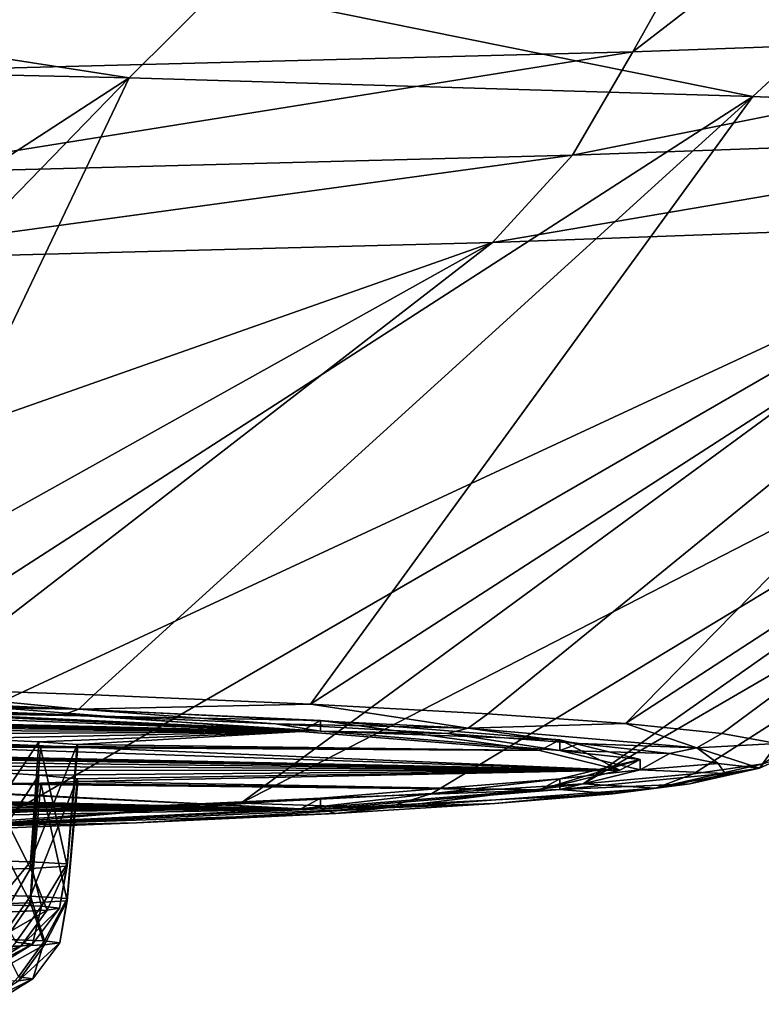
# Model space of a CAD drawing. Header units: millimetres. Extents: x -24 to 72, y 0 to 310.
# Tile 163 of 251: x 17.92 to 19.75, y 267.88 to 270.3. Entities that reach past the tile are written whole.
import ezdxf

# ---------------------------------------------------------------- set-up
doc = ezdxf.new("R2010")
doc.units = ezdxf.units.MM
doc.header["$LTSCALE"] = 65.185185
for name, color, linetype in [('112', 7, 'CONTINUOUS'), ('113', 7, 'CONTINUOUS'), ('114', 7, 'CONTINUOUS'), ('126', 7, 'CONTINUOUS'), ('177', 7, 'CONTINUOUS'), ('198', 7, 'CONTINUOUS'), ('199', 7, 'CONTINUOUS'), ('203', 7, 'CONTINUOUS'), ('204', 7, 'CONTINUOUS'), ('246', 7, 'CONTINUOUS'), ('92', 7, 'CONTINUOUS'), ('95', 7, 'CONTINUOUS')]:
    doc.layers.add(name, color=color, linetype=linetype)

msp = doc.modelspace()

# ---------------------------------------------------------------- linework, layer by layer
at = {"layer": '112', "color": 7, "linetype": 'CONTINUOUS'}
for points in [[(17.4142, 268.6109, 232.1051), (17.6923, 268.5931, 231.0502), (18.0303, 268.5885, 230.8196), (17.4142, 268.6109, 232.1051)], [(17.6923, 268.5931, 231.0502), (18.6621, 268.5478, 228.4505), (18.0303, 268.5885, 230.8196), (17.6923, 268.5931, 231.0502)], [(18.0303, 268.5885, 230.8196), (18.6621, 268.5478, 228.4505), (18.5516, 268.5653, 229.4928), (18.0303, 268.5885, 230.8196)], [(18.5516, 268.5653, 229.4928), (18.6621, 268.5478, 228.4505), (18.9754, 268.5416, 228.1317), (18.5516, 268.5653, 229.4928)], [(18.6621, 268.5478, 228.4505), (19.252, 268.5004, 225.7392), (18.9754, 268.5416, 228.1317), (18.6621, 268.5478, 228.4505)], [(18.9754, 268.5416, 228.1317), (19.252, 268.5004, 225.7392), (19.2995, 268.5173, 226.7435), (18.9754, 268.5416, 228.1317)], [(19.2995, 268.5173, 226.7435), (19.252, 268.5004, 225.7392), (19.5221, 268.4927, 225.3355), (19.2995, 268.5173, 226.7435)], [(19.252, 268.5004, 225.7392), (19.45, 268.4521, 222.9716), (19.5221, 268.4927, 225.3355), (19.252, 268.5004, 225.7392)], [(19.5221, 268.4927, 225.3355), (19.45, 268.4521, 222.9716), (19.6421, 268.468, 223.915), (19.5221, 268.4927, 225.3355)], [(19.6421, 268.468, 223.915), (19.45, 268.4521, 222.9716), (19.6588, 268.4431, 222.4896), (19.6421, 268.468, 223.915)], [(19.45, 268.4521, 222.9716), (19.252, 268.4038, 220.204), (19.6588, 268.4431, 222.4896), (19.45, 268.4521, 222.9716)], [(19.6588, 268.4431, 222.4896), (19.252, 268.4038, 220.204), (19.5722, 268.4182, 221.0667), (19.6588, 268.4431, 222.4896)], [(19.5722, 268.4182, 221.0667), (19.252, 268.4038, 220.204), (19.3827, 268.3936, 219.6539), (19.5722, 268.4182, 221.0667)], [(19.252, 268.4038, 220.204), (18.6621, 268.3565, 217.4927), (19.3827, 268.3936, 219.6539), (19.252, 268.4038, 220.204)], [(19.3827, 268.3936, 219.6539), (18.6621, 268.3565, 217.4927), (19.0914, 268.3692, 218.2584), (19.3827, 268.3936, 219.6539)], [(19.0914, 268.3692, 218.2584), (18.6621, 268.3565, 217.4927), (18.6997, 268.3453, 216.8878), (19.0914, 268.3692, 218.2584)], [(18.6621, 268.3565, 217.4927), (17.6923, 268.3111, 214.893), (18.6997, 268.3453, 216.8878), (18.6621, 268.3565, 217.4927)], [(18.6997, 268.3453, 216.8878), (17.6923, 268.3111, 214.893), (18.2097, 268.3219, 215.5491), (18.6997, 268.3453, 216.8878)], [(18.2097, 268.3219, 215.5491), (17.6923, 268.3111, 214.893), (17.6239, 268.2992, 214.2495), (18.2097, 268.3219, 215.5491)]]:
    msp.add_3dface(points, dxfattribs=at)
at = {"layer": '113', "color": 7, "linetype": 'CONTINUOUS'}
for points in [[(16.7326, 268.6459, 233.456), (18.0676, 268.6019, 230.939), (17.4768, 268.6595, 232.3237), (16.7326, 268.6459, 233.456)], [(17.4768, 268.6595, 232.3237), (18.0676, 268.6019, 230.939), (18.1041, 268.6371, 231.0432), (17.4768, 268.6595, 232.3237)], [(16.7326, 268.6459, 233.456), (17.4142, 268.6109, 232.1051), (18.0676, 268.6019, 230.939), (16.7326, 268.6459, 233.456)], [(18.1041, 268.6371, 231.0432), (18.0676, 268.6019, 230.939), (18.6377, 268.6141, 229.7208), (18.1041, 268.6371, 231.0432)], [(17.4142, 268.6109, 232.1051), (18.0303, 268.5885, 230.8196), (18.0676, 268.6019, 230.939), (17.4142, 268.6109, 232.1051)], [(18.0676, 268.6019, 230.939), (19.0264, 268.5551, 228.2561), (18.6377, 268.6141, 229.7208), (18.0676, 268.6019, 230.939)], [(18.6377, 268.6141, 229.7208), (19.0264, 268.5551, 228.2561), (19.0749, 268.5904, 228.3636), (18.6377, 268.6141, 229.7208)], [(18.0303, 268.5885, 230.8196), (18.5516, 268.5653, 229.4928), (18.0676, 268.6019, 230.939), (18.0303, 268.5885, 230.8196)], [(18.0676, 268.6019, 230.939), (18.5516, 268.5653, 229.4928), (19.0264, 268.5551, 228.2561), (18.0676, 268.6019, 230.939)], [(19.0749, 268.5904, 228.3636), (19.0264, 268.5551, 228.2561), (19.4133, 268.5662, 226.9784), (19.0749, 268.5904, 228.3636)], [(18.5516, 268.5653, 229.4928), (18.9754, 268.5416, 228.1317), (19.0264, 268.5551, 228.2561), (18.5516, 268.5653, 229.4928)], [(19.0264, 268.5551, 228.2561), (19.589, 268.5063, 225.4631), (19.4133, 268.5662, 226.9784), (19.0264, 268.5551, 228.2561)], [(19.4133, 268.5662, 226.9784), (19.589, 268.5063, 225.4631), (19.6512, 268.5417, 225.5724), (19.4133, 268.5662, 226.9784)], [(18.9754, 268.5416, 228.1317), (19.2995, 268.5173, 226.7435), (19.0264, 268.5551, 228.2561), (18.9754, 268.5416, 228.1317)], [(19.0264, 268.5551, 228.2561), (19.2995, 268.5173, 226.7435), (19.589, 268.5063, 225.4631), (19.0264, 268.5551, 228.2561)], [(19.6512, 268.5417, 225.5724), (19.589, 268.5063, 225.4631), (19.7874, 268.5169, 224.153), (19.6512, 268.5417, 225.5724)], [(19.2995, 268.5173, 226.7435), (19.5221, 268.4927, 225.3355), (19.589, 268.5063, 225.4631), (19.2995, 268.5173, 226.7435)], [(19.589, 268.5063, 225.4631), (19.7437, 268.4567, 222.6183), (19.7874, 268.5169, 224.153), (19.589, 268.5063, 225.4631)], [(19.7874, 268.5169, 224.153), (19.7437, 268.4567, 222.6183), (19.8212, 268.492, 222.7275), (19.7874, 268.5169, 224.153)], [(19.5221, 268.4927, 225.3355), (19.6421, 268.468, 223.915), (19.589, 268.5063, 225.4631), (19.5221, 268.4927, 225.3355)], [(19.589, 268.5063, 225.4631), (19.6421, 268.468, 223.915), (19.7437, 268.4567, 222.6183), (19.589, 268.5063, 225.4631)], [(19.8212, 268.492, 222.7275), (19.7437, 268.4567, 222.6183), (19.7525, 268.4671, 221.3032), (19.8212, 268.492, 222.7275)], [(19.7437, 268.4567, 222.6183), (19.4873, 268.4071, 219.7808), (19.7525, 268.4671, 221.3032), (19.7437, 268.4567, 222.6183)], [(19.7525, 268.4671, 221.3032), (19.4873, 268.4071, 219.7808), (19.5814, 268.4424, 219.8876), (19.7525, 268.4671, 221.3032)], [(19.6421, 268.468, 223.915), (19.6588, 268.4431, 222.4896), (19.7437, 268.4567, 222.6183), (19.6421, 268.468, 223.915)], [(19.5814, 268.4424, 219.8876), (19.4873, 268.4071, 219.7808), (19.309, 268.418, 218.4879), (19.5814, 268.4424, 219.8876)], [(19.7437, 268.4567, 222.6183), (19.5722, 268.4182, 221.0667), (19.4873, 268.4071, 219.7808), (19.7437, 268.4567, 222.6183)], [(19.6588, 268.4431, 222.4896), (19.5722, 268.4182, 221.0667), (19.7437, 268.4567, 222.6183), (19.6588, 268.4431, 222.4896)], [(19.4873, 268.4071, 219.7808), (18.8251, 268.3588, 217.0097), (19.309, 268.418, 218.4879), (19.4873, 268.4071, 219.7808)], [(19.309, 268.418, 218.4879), (18.8251, 268.3588, 217.0097), (18.9367, 268.394, 217.1115), (19.309, 268.418, 218.4879)], [(19.5722, 268.4182, 221.0667), (19.3827, 268.3936, 219.6539), (19.4873, 268.4071, 219.7808), (19.5722, 268.4182, 221.0667)], [(18.9367, 268.394, 217.1115), (18.8251, 268.3588, 217.0097), (18.4663, 268.3705, 215.7653), (18.9367, 268.394, 217.1115)], [(19.4873, 268.4071, 219.7808), (19.0914, 268.3692, 218.2584), (18.8251, 268.3588, 217.0097), (19.4873, 268.4071, 219.7808)], [(19.3827, 268.3936, 219.6539), (19.0914, 268.3692, 218.2584), (19.4873, 268.4071, 219.7808), (19.3827, 268.3936, 219.6539)], [(18.8251, 268.3588, 217.0097), (17.771, 268.3126, 214.3628), (18.4663, 268.3705, 215.7653), (18.8251, 268.3588, 217.0097)], [(18.4663, 268.3705, 215.7653), (17.771, 268.3126, 214.3628), (17.9004, 268.3476, 214.4565), (18.4663, 268.3705, 215.7653)], [(19.0914, 268.3692, 218.2584), (18.6997, 268.3453, 216.8878), (18.8251, 268.3588, 217.0097), (19.0914, 268.3692, 218.2584)], [(18.8251, 268.3588, 217.0097), (18.2097, 268.3219, 215.5491), (17.771, 268.3126, 214.3628), (18.8251, 268.3588, 217.0097)], [(18.6997, 268.3453, 216.8878), (18.2097, 268.3219, 215.5491), (18.8251, 268.3588, 217.0097), (18.6997, 268.3453, 216.8878)], [(18.2097, 268.3219, 215.5491), (17.6239, 268.2992, 214.2495), (17.771, 268.3126, 214.3628), (18.2097, 268.3219, 215.5491)]]:
    msp.add_3dface(points, dxfattribs=at)
at = {"layer": '114', "color": 7, "linetype": 'CONTINUOUS'}
for points in [[(18.1914, 270.1561, 235.2751), (16.3029, 270.1981, 237.6813), (15.9544, 268.7016, 234.7333), (18.1914, 270.1561, 235.2751)], [(18.1914, 270.1561, 235.2751), (15.9544, 268.7016, 234.7333), (16.759, 268.681, 233.5559), (18.1914, 270.1561, 235.2751)], [(18.1914, 270.1561, 235.2751), (16.759, 268.681, 233.5559), (17.4768, 268.6595, 232.3237), (18.1914, 270.1561, 235.2751)], [(19.7275, 270.1099, 232.6301), (18.1914, 270.1561, 235.2751), (17.4768, 268.6595, 232.3237), (19.7275, 270.1099, 232.6301)], [(19.7275, 270.1099, 232.6301), (17.4768, 268.6595, 232.3237), (18.1041, 268.6371, 231.0432), (19.7275, 270.1099, 232.6301)], [(19.7275, 270.1099, 232.6301), (18.1041, 268.6371, 231.0432), (18.6377, 268.6141, 229.7208), (19.7275, 270.1099, 232.6301)], [(20.8813, 270.0605, 229.7974), (19.7275, 270.1099, 232.6301), (18.6377, 268.6141, 229.7208), (20.8813, 270.0605, 229.7974)], [(20.8813, 270.0605, 229.7974), (18.6377, 268.6141, 229.7208), (19.0749, 268.5904, 228.3636), (20.8813, 270.0605, 229.7974)], [(20.8813, 270.0605, 229.7974), (19.0749, 268.5904, 228.3636), (19.4133, 268.5662, 226.9784), (20.8813, 270.0605, 229.7974)], [(21.6306, 270.0087, 226.8319), (20.8813, 270.0605, 229.7974), (19.4133, 268.5662, 226.9784), (21.6306, 270.0087, 226.8319)], [(21.6306, 270.0087, 226.8319), (19.4133, 268.5662, 226.9784), (19.6512, 268.5417, 225.5724), (21.6306, 270.0087, 226.8319)], [(21.6306, 270.0087, 226.8319), (19.6512, 268.5417, 225.5724), (19.7874, 268.5169, 224.153), (21.6306, 270.0087, 226.8319)], [(21.3465, 269.8497, 217.7198), (21.8654, 269.9023, 220.734), (19.309, 268.418, 218.4879), (21.3465, 269.8497, 217.7198)], [(21.8654, 269.9023, 220.734), (19.5814, 268.4424, 219.8876), (19.309, 268.418, 218.4879), (21.8654, 269.9023, 220.734)], [(21.8654, 269.9023, 220.734), (19.7525, 268.4671, 221.3032), (19.5814, 268.4424, 219.8876), (21.8654, 269.9023, 220.734)], [(20.4139, 269.7988, 214.8067), (21.3465, 269.8497, 217.7198), (18.4663, 268.3705, 215.7653), (20.4139, 269.7988, 214.8067)], [(21.3465, 269.8497, 217.7198), (18.9367, 268.394, 217.1115), (18.4663, 268.3705, 215.7653), (21.3465, 269.8497, 217.7198)], [(21.3465, 269.8497, 217.7198), (19.309, 268.418, 218.4879), (18.9367, 268.394, 217.1115), (21.3465, 269.8497, 217.7198)], [(19.0859, 269.7507, 212.0514), (20.4139, 269.7988, 214.8067), (17.2419, 268.3255, 213.1918), (19.0859, 269.7507, 212.0514)], [(20.4139, 269.7988, 214.8067), (17.9004, 268.3476, 214.4565), (17.2419, 268.3255, 213.1918), (20.4139, 269.7988, 214.8067)], [(20.4139, 269.7988, 214.8067), (18.4663, 268.3705, 215.7653), (17.9004, 268.3476, 214.4565), (20.4139, 269.7988, 214.8067)], [(19.0859, 269.7507, 212.0514), (17.2419, 268.3255, 213.1918), (16.4941, 268.3044, 211.9777), (19.0859, 269.7507, 212.0514)], [(19.0859, 269.7507, 212.0514), (16.4941, 268.3044, 211.9777), (16.8806, 268.9744, 210.6375), (19.0859, 269.7507, 212.0514)], [(17.388, 269.7063, 209.5071), (19.0859, 269.7507, 212.0514), (16.8806, 268.9744, 210.6375), (17.388, 269.7063, 209.5071)]]:
    msp.add_3dface(points, dxfattribs=at)
at = {"layer": '126', "color": 7, "linetype": 'CONTINUOUS'}
for points in [[(18.6621, 268.5739, 228.45), (17.6923, 268.5931, 231.0502), (17.6923, 268.6192, 231.0497), (18.6621, 268.5739, 228.45)], [(18.6621, 268.5478, 228.4505), (17.6923, 268.5931, 231.0502), (18.6621, 268.5739, 228.45), (18.6621, 268.5478, 228.4505)], [(19.252, 268.5265, 225.7387), (18.6621, 268.5478, 228.4505), (18.6621, 268.5739, 228.45), (19.252, 268.5265, 225.7387)], [(19.252, 268.5004, 225.7392), (18.6621, 268.5478, 228.4505), (19.252, 268.5265, 225.7387), (19.252, 268.5004, 225.7392)], [(19.45, 268.4782, 222.9711), (19.252, 268.5004, 225.7392), (19.252, 268.5265, 225.7387), (19.45, 268.4782, 222.9711)], [(19.45, 268.4521, 222.9716), (19.252, 268.5004, 225.7392), (19.45, 268.4782, 222.9711), (19.45, 268.4521, 222.9716)], [(19.252, 268.4299, 220.2035), (19.45, 268.4521, 222.9716), (19.45, 268.4782, 222.9711), (19.252, 268.4299, 220.2035)], [(19.252, 268.4038, 220.204), (19.45, 268.4521, 222.9716), (19.252, 268.4299, 220.2035), (19.252, 268.4038, 220.204)], [(18.6621, 268.3826, 217.4923), (19.252, 268.4038, 220.204), (19.252, 268.4299, 220.2035), (18.6621, 268.3826, 217.4923)], [(18.6621, 268.3565, 217.4927), (19.252, 268.4038, 220.204), (18.6621, 268.3826, 217.4923), (18.6621, 268.3565, 217.4927)], [(17.6923, 268.3372, 214.8925), (18.6621, 268.3565, 217.4927), (18.6621, 268.3826, 217.4923), (17.6923, 268.3372, 214.8925)], [(17.6923, 268.3111, 214.893), (18.6621, 268.3565, 217.4927), (17.6923, 268.3372, 214.8925), (17.6923, 268.3111, 214.893)]]:
    msp.add_3dface(points, dxfattribs=at)
at = {"layer": '177', "color": 7, "linetype": 'CONTINUOUS'}
for points in [[(14.3975, 268.7112, 227.1953), (18.6142, 268.5468, 228.4364), (16.4247, 268.5991, 229.3202), (14.3975, 268.7112, 227.1953)], [(18.6142, 268.5468, 228.4364), (14.3975, 268.7112, 227.1953), (16.1576, 268.596, 226.2671), (18.6142, 268.5468, 228.4364)], [(15.0054, 268.6374, 222.9685), (19.4, 268.4514, 222.9716), (17.5485, 268.5138, 224.4364), (15.0054, 268.6374, 222.9685)], [(19.4, 268.4514, 222.9716), (15.0054, 268.6374, 222.9685), (16.4322, 268.5142, 221.5822), (19.4, 268.4514, 222.9716)], [(16.2912, 268.5897, 226.3689), (18.6142, 268.5468, 228.4364), (16.1576, 268.596, 226.2671), (16.2912, 268.5897, 226.3689)], [(16.4404, 268.583, 226.4512), (18.6142, 268.5468, 228.4364), (16.2912, 268.5897, 226.3689), (16.4404, 268.583, 226.4512)], [(18.6142, 268.5468, 228.4364), (17.6469, 268.5921, 231.0294), (16.4247, 268.5991, 229.3202), (18.6142, 268.5468, 228.4364)], [(16.6009, 268.576, 226.511), (18.6142, 268.5468, 228.4364), (16.4404, 268.583, 226.4512), (16.6009, 268.576, 226.511)], [(14.3976, 268.5636, 218.7416), (18.6142, 268.3561, 217.5069), (17.2505, 268.4265, 219.4338), (14.3976, 268.5636, 218.7416)], [(18.6142, 268.3561, 217.5069), (14.3976, 268.5636, 218.7416), (15.3755, 268.4344, 217.0096), (18.6142, 268.3561, 217.5069)], [(18.6142, 268.5468, 228.4364), (16.6009, 268.576, 226.511), (16.9143, 268.563, 226.5567), (18.6142, 268.5468, 228.4364)], [(17.2392, 268.5504, 226.5124), (18.6142, 268.5468, 228.4364), (16.9143, 268.563, 226.5567), (17.2392, 268.5504, 226.5124)], [(17.5395, 268.5391, 226.378), (18.6142, 268.5468, 228.4364), (17.2392, 268.5504, 226.5124), (17.5395, 268.5391, 226.378)], [(17.7894, 268.5293, 226.1644), (18.6142, 268.5468, 228.4364), (17.5395, 268.5391, 226.378), (17.7894, 268.5293, 226.1644)], [(17.9687, 268.521, 225.8891), (18.6142, 268.5468, 228.4364), (17.7894, 268.5293, 226.1644), (17.9687, 268.521, 225.8891)], [(18.063, 268.5144, 225.5744), (18.6142, 268.5468, 228.4364), (17.9687, 268.521, 225.8891), (18.063, 268.5144, 225.5744)], [(19.2025, 268.4996, 225.7321), (18.6142, 268.5468, 228.4364), (18.063, 268.5144, 225.5744), (19.2025, 268.4996, 225.7321)], [(16.5889, 268.5072, 221.6421), (19.4, 268.4514, 222.9716), (16.4322, 268.5142, 221.5822), (16.5889, 268.5072, 221.6421)], [(19.4, 268.4514, 222.9716), (19.2025, 268.4996, 225.7321), (17.5485, 268.5138, 224.4364), (19.4, 268.4514, 222.9716)], [(17.5485, 268.5138, 224.4364), (19.2025, 268.4996, 225.7321), (17.7965, 268.5088, 224.6527), (17.5485, 268.5138, 224.4364)], [(17.9732, 268.5076, 224.9301), (19.2025, 268.4996, 225.7321), (18.0645, 268.5097, 225.2458), (17.9732, 268.5076, 224.9301)], [(18.0645, 268.5097, 225.2458), (19.2025, 268.4996, 225.7321), (18.063, 268.5144, 225.5744), (18.0645, 268.5097, 225.2458)], [(16.7553, 268.4997, 221.6791), (19.4, 268.4514, 222.9716), (16.5889, 268.5072, 221.6421), (16.7553, 268.4997, 221.6791)], [(16.926, 268.4918, 221.6913), (19.4, 268.4514, 222.9716), (16.7553, 268.4997, 221.6791), (16.926, 268.4918, 221.6913)], [(19.4, 268.4514, 222.9716), (16.926, 268.4918, 221.6913), (17.2396, 268.4773, 221.6468), (19.4, 268.4514, 222.9716)], [(17.7965, 268.5088, 224.6527), (19.2025, 268.4996, 225.7321), (17.9732, 268.5076, 224.9301), (17.7965, 268.5088, 224.6527)], [(17.5388, 268.4632, 221.5129), (19.4, 268.4514, 222.9716), (17.2396, 268.4773, 221.6468), (17.5388, 268.4632, 221.5129)], [(17.789, 268.4505, 221.2993), (19.4, 268.4514, 222.9716), (17.5388, 268.4632, 221.5129), (17.789, 268.4505, 221.2993)], [(17.9686, 268.4396, 221.024), (19.4, 268.4514, 222.9716), (17.789, 268.4505, 221.2993), (17.9686, 268.4396, 221.024)], [(18.063, 268.4306, 220.7093), (19.4, 268.4514, 222.9716), (17.9686, 268.4396, 221.024), (18.063, 268.4306, 220.7093)], [(18.0648, 268.4237, 220.3808), (19.4, 268.4514, 222.9716), (18.063, 268.4306, 220.7093), (18.0648, 268.4237, 220.3808)], [(19.2025, 268.4033, 220.2111), (19.4, 268.4514, 222.9716), (18.0648, 268.4237, 220.3808), (19.2025, 268.4033, 220.2111)], [(15.5428, 268.4266, 217.023), (18.6142, 268.3561, 217.5069), (15.3755, 268.4344, 217.0096), (15.5428, 268.4266, 217.023)], [(15.7128, 268.4182, 217.0116), (18.6142, 268.3561, 217.5069), (15.5428, 268.4266, 217.023), (15.7128, 268.4182, 217.0116)], [(15.8799, 268.4095, 216.9752), (18.6142, 268.3561, 217.5069), (15.7128, 268.4182, 217.0116), (15.8799, 268.4095, 216.9752)], [(18.6142, 268.3561, 217.5069), (19.2025, 268.4033, 220.2111), (17.2505, 268.4265, 219.4338), (18.6142, 268.3561, 217.5069)], [(17.2505, 268.4265, 219.4338), (19.2025, 268.4033, 220.2111), (17.5494, 268.4201, 219.5716), (17.2505, 268.4265, 219.4338)], [(17.5494, 268.4201, 219.5716), (19.2025, 268.4033, 220.2111), (17.7972, 268.4178, 219.7878), (17.5494, 268.4201, 219.5716)], [(17.7972, 268.4178, 219.7878), (19.2025, 268.4033, 220.2111), (17.9737, 268.4193, 220.0651), (17.7972, 268.4178, 219.7878)], [(17.9737, 268.4193, 220.0651), (19.2025, 268.4033, 220.2111), (18.0648, 268.4237, 220.3808), (17.9737, 268.4193, 220.0651)], [(18.6142, 268.3561, 217.5069), (15.8799, 268.4095, 216.9752), (16.1682, 268.3935, 216.8443), (18.6142, 268.3561, 217.5069)], [(16.4175, 268.378, 216.6315), (18.6142, 268.3561, 217.5069), (16.1682, 268.3935, 216.8443), (16.4175, 268.378, 216.6315)], [(16.5973, 268.3642, 216.3562), (18.6142, 268.3561, 217.5069), (16.4175, 268.378, 216.6315), (16.5973, 268.3642, 216.3562)], [(16.692, 268.3526, 216.0414), (18.6142, 268.3561, 217.5069), (16.5973, 268.3642, 216.3562), (16.692, 268.3526, 216.0414)], [(17.6469, 268.3108, 214.9138), (18.6142, 268.3561, 217.5069), (16.6031, 268.3367, 215.3972), (17.6469, 268.3108, 214.9138)], [(16.6031, 268.3367, 215.3972), (18.6142, 268.3561, 217.5069), (16.694, 268.3434, 215.7129), (16.6031, 268.3367, 215.3972)], [(16.694, 268.3434, 215.7129), (18.6142, 268.3561, 217.5069), (16.692, 268.3526, 216.0414), (16.694, 268.3434, 215.7129)]]:
    msp.add_3dface(points, dxfattribs=at)
at = {"layer": '198', "color": 7, "linetype": 'CONTINUOUS'}
for points in [[(17.9687, 268.521, 225.8891), (17.7894, 268.5293, 226.1644), (17.7753, 268.2307, 226.1461), (17.9687, 268.521, 225.8891)], [(17.9483, 268.226, 225.877), (17.9687, 268.521, 225.8891), (17.7753, 268.2307, 226.1461), (17.9483, 268.226, 225.877)], [(18.063, 268.5144, 225.5744), (17.9687, 268.521, 225.8891), (17.9483, 268.226, 225.877), (18.063, 268.5144, 225.5744)], [(18.0384, 268.2206, 225.5701), (18.063, 268.5144, 225.5744), (17.9483, 268.226, 225.877), (18.0384, 268.2206, 225.5701)], [(17.9732, 268.5076, 224.9301), (18.0645, 268.5097, 225.2458), (18.0384, 268.215, 225.2502), (17.9732, 268.5076, 224.9301)], [(18.0645, 268.5097, 225.2458), (18.063, 268.5144, 225.5744), (18.0384, 268.2206, 225.5701), (18.0645, 268.5097, 225.2458)], [(18.0384, 268.215, 225.2502), (18.0645, 268.5097, 225.2458), (18.0384, 268.2206, 225.5701), (18.0384, 268.215, 225.2502)], [(17.7753, 268.205, 224.6743), (17.7965, 268.5088, 224.6527), (17.9483, 268.2097, 224.9433), (17.7753, 268.205, 224.6743)], [(17.7965, 268.5088, 224.6527), (17.9732, 268.5076, 224.9301), (17.9483, 268.2097, 224.9433), (17.7965, 268.5088, 224.6527)], [(17.9483, 268.2097, 224.9433), (17.9732, 268.5076, 224.9301), (18.0384, 268.215, 225.2502), (17.9483, 268.2097, 224.9433)]]:
    msp.add_3dface(points, dxfattribs=at)
at = {"layer": '199', "color": 7, "linetype": 'CONTINUOUS'}
for points in [[(17.9483, 268.226, 225.877), (17.7753, 268.2307, 226.1461), (17.8602, 268.1212, 225.9814), (17.9483, 268.226, 225.877)], [(17.9757, 268.1167, 225.7203), (17.9483, 268.226, 225.877), (17.8602, 268.1212, 225.9814), (17.9757, 268.1167, 225.7203)], [(18.0384, 268.2206, 225.5701), (17.9483, 268.226, 225.877), (17.9757, 268.1167, 225.7203), (18.0384, 268.2206, 225.5701)], [(18.0197, 268.1117, 225.4381), (18.0384, 268.2206, 225.5701), (17.9757, 268.1167, 225.7203), (18.0197, 268.1117, 225.4381)], [(18.0384, 268.215, 225.2502), (18.0384, 268.2206, 225.5701), (18.0197, 268.1117, 225.4381), (18.0384, 268.215, 225.2502)], [(17.7753, 268.205, 224.6743), (17.9483, 268.2097, 224.9433), (17.8862, 268.1021, 224.8877), (17.7753, 268.205, 224.6743)], [(17.8862, 268.1021, 224.8877), (17.9483, 268.2097, 224.9433), (17.9892, 268.1068, 225.1541), (17.8862, 268.1021, 224.8877)], [(17.9483, 268.2097, 224.9433), (18.0384, 268.215, 225.2502), (17.9892, 268.1068, 225.1541), (17.9483, 268.2097, 224.9433)], [(17.9892, 268.1068, 225.1541), (18.0384, 268.215, 225.2502), (18.0197, 268.1117, 225.4381), (17.9892, 268.1068, 225.1541)], [(17.8862, 268.1021, 224.8877), (17.9892, 268.1068, 225.1541), (17.8279, 268.0141, 224.9211), (17.8862, 268.1021, 224.8877)], [(17.8279, 268.0141, 224.9211), (17.9892, 268.1068, 225.1541), (17.9246, 268.0185, 225.1713), (17.8279, 268.0141, 224.9211)], [(17.9757, 268.1167, 225.7203), (17.8602, 268.1212, 225.9814), (17.9119, 268.0278, 225.7031), (17.9757, 268.1167, 225.7203)], [(17.9533, 268.0232, 225.438), (17.9757, 268.1167, 225.7203), (17.9119, 268.0278, 225.7031), (17.9533, 268.0232, 225.438)], [(17.9892, 268.1068, 225.1541), (18.0197, 268.1117, 225.4381), (17.9246, 268.0185, 225.1713), (17.9892, 268.1068, 225.1541)], [(17.9246, 268.0185, 225.1713), (18.0197, 268.1117, 225.4381), (17.9533, 268.0232, 225.438), (17.9246, 268.0185, 225.1713)], [(18.0197, 268.1117, 225.4381), (17.9757, 268.1167, 225.7203), (17.9533, 268.0232, 225.438), (18.0197, 268.1117, 225.4381)], [(17.8592, 267.9647, 225.4368), (17.9533, 268.0232, 225.438), (17.9119, 268.0278, 225.7031), (17.8592, 267.9647, 225.4368)], [(17.8332, 267.9605, 225.1945), (17.7453, 267.9565, 224.9672), (17.9246, 268.0185, 225.1713), (17.8332, 267.9605, 225.1945)], [(17.7453, 267.9565, 224.9672), (17.8279, 268.0141, 224.9211), (17.9246, 268.0185, 225.1713), (17.7453, 267.9565, 224.9672)], [(17.8592, 267.9647, 225.4368), (17.8332, 267.9605, 225.1945), (17.9533, 268.0232, 225.438), (17.8592, 267.9647, 225.4368)], [(17.8332, 267.9605, 225.1945), (17.9246, 268.0185, 225.1713), (17.9533, 268.0232, 225.438), (17.8332, 267.9605, 225.1945)]]:
    msp.add_3dface(points, dxfattribs=at)
at = {"layer": '203', "color": 7, "linetype": 'CONTINUOUS'}
for points in [[(17.9686, 268.4396, 221.024), (17.789, 268.4505, 221.2993), (17.7755, 268.1457, 221.2797), (17.9686, 268.4396, 221.024)], [(17.9484, 268.141, 221.0106), (17.9686, 268.4396, 221.024), (17.7755, 268.1457, 221.2797), (17.9484, 268.141, 221.0106)], [(18.063, 268.4306, 220.7093), (17.9686, 268.4396, 221.024), (17.9484, 268.141, 221.0106), (18.063, 268.4306, 220.7093)], [(17.7755, 268.12, 219.8078), (17.7972, 268.4178, 219.7878), (17.9484, 268.1247, 220.0769), (17.7755, 268.12, 219.8078)], [(17.7972, 268.4178, 219.7878), (17.9737, 268.4193, 220.0651), (17.9484, 268.1247, 220.0769), (17.7972, 268.4178, 219.7878)], [(18.0385, 268.1357, 220.7037), (18.063, 268.4306, 220.7093), (17.9484, 268.141, 221.0106), (18.0385, 268.1357, 220.7037)], [(17.9484, 268.1247, 220.0769), (17.9737, 268.4193, 220.0651), (18.0385, 268.1301, 220.3838), (17.9484, 268.1247, 220.0769)], [(17.9737, 268.4193, 220.0651), (18.0648, 268.4237, 220.3808), (18.0385, 268.1301, 220.3838), (17.9737, 268.4193, 220.0651)], [(18.0648, 268.4237, 220.3808), (18.063, 268.4306, 220.7093), (18.0385, 268.1357, 220.7037), (18.0648, 268.4237, 220.3808)], [(18.0385, 268.1301, 220.3838), (18.0648, 268.4237, 220.3808), (18.0385, 268.1357, 220.7037), (18.0385, 268.1301, 220.3838)]]:
    msp.add_3dface(points, dxfattribs=at)
at = {"layer": '204', "color": 7, "linetype": 'CONTINUOUS'}
for points in [[(17.9484, 268.141, 221.0106), (17.7755, 268.1457, 221.2797), (17.8736, 268.0359, 221.0926), (17.9484, 268.141, 221.0106)], [(17.7755, 268.12, 219.8078), (17.9484, 268.1247, 220.0769), (17.8736, 268.0168, 219.9986), (17.7755, 268.12, 219.8078)], [(17.9829, 268.0313, 220.8288), (17.9484, 268.141, 221.0106), (17.8736, 268.0359, 221.0926), (17.9829, 268.0313, 220.8288)], [(17.8736, 268.0168, 219.9986), (17.9484, 268.1247, 220.0769), (17.9829, 268.0214, 220.2625), (17.8736, 268.0168, 219.9986)], [(18.0385, 268.1357, 220.7037), (17.9484, 268.141, 221.0106), (17.9829, 268.0313, 220.8288), (18.0385, 268.1357, 220.7037)], [(17.9484, 268.1247, 220.0769), (18.0385, 268.1301, 220.3838), (17.9829, 268.0214, 220.2625), (17.9484, 268.1247, 220.0769)], [(18.0202, 268.0264, 220.5456), (18.0385, 268.1357, 220.7037), (17.9829, 268.0313, 220.8288), (18.0202, 268.0264, 220.5456)], [(17.9829, 268.0214, 220.2625), (18.0385, 268.1301, 220.3838), (18.0202, 268.0264, 220.5456), (17.9829, 268.0214, 220.2625)], [(18.0385, 268.1301, 220.3838), (18.0385, 268.1357, 220.7037), (18.0202, 268.0264, 220.5456), (18.0385, 268.1301, 220.3838)], [(17.9829, 268.0313, 220.8288), (17.8736, 268.0359, 221.0926), (17.9187, 267.9424, 220.8131), (17.9829, 268.0313, 220.8288)], [(17.9537, 267.9378, 220.5472), (17.9829, 268.0313, 220.8288), (17.9187, 267.9424, 220.8131), (17.9537, 267.9378, 220.5472)], [(17.9829, 268.0214, 220.2625), (18.0202, 268.0264, 220.5456), (17.9187, 267.9332, 220.2812), (17.9829, 268.0214, 220.2625)], [(17.9187, 267.9332, 220.2812), (18.0202, 268.0264, 220.5456), (17.9537, 267.9378, 220.5472), (17.9187, 267.9332, 220.2812)], [(18.0202, 268.0264, 220.5456), (17.9829, 268.0313, 220.8288), (17.9537, 267.9378, 220.5472), (18.0202, 268.0264, 220.5456)], [(17.8736, 268.0168, 219.9986), (17.9829, 268.0214, 220.2625), (17.816, 267.9288, 220.0334), (17.8736, 268.0168, 219.9986)], [(17.816, 267.9288, 220.0334), (17.9829, 268.0214, 220.2625), (17.9187, 267.9332, 220.2812), (17.816, 267.9288, 220.0334)], [(17.8596, 267.8794, 220.5482), (17.8278, 267.8752, 220.3066), (17.9537, 267.9378, 220.5472), (17.8596, 267.8794, 220.5482)], [(17.8278, 267.8752, 220.3066), (17.9187, 267.9332, 220.2812), (17.9537, 267.9378, 220.5472), (17.8278, 267.8752, 220.3066)], [(17.8596, 267.8794, 220.5482), (17.9537, 267.9378, 220.5472), (17.9187, 267.9424, 220.8131), (17.8596, 267.8794, 220.5482)]]:
    msp.add_3dface(points, dxfattribs=at)
at = {"layer": '246', "color": 7, "linetype": 'CONTINUOUS'}
for points in [[(17.6923, 268.6192, 231.0497), (17.6469, 268.5921, 231.0294), (18.6142, 268.5468, 228.4364), (17.6923, 268.6192, 231.0497)], [(18.6621, 268.5739, 228.45), (17.6923, 268.6192, 231.0497), (18.6142, 268.5468, 228.4364), (18.6621, 268.5739, 228.45)], [(18.6621, 268.5739, 228.45), (18.6142, 268.5468, 228.4364), (19.2025, 268.4996, 225.7321), (18.6621, 268.5739, 228.45)], [(19.252, 268.5265, 225.7387), (18.6621, 268.5739, 228.45), (19.2025, 268.4996, 225.7321), (19.252, 268.5265, 225.7387)], [(19.252, 268.5265, 225.7387), (19.2025, 268.4996, 225.7321), (19.4, 268.4514, 222.9716), (19.252, 268.5265, 225.7387)], [(19.45, 268.4782, 222.9711), (19.252, 268.5265, 225.7387), (19.4, 268.4514, 222.9716), (19.45, 268.4782, 222.9711)], [(19.252, 268.4299, 220.2035), (19.45, 268.4782, 222.9711), (19.2025, 268.4033, 220.2111), (19.252, 268.4299, 220.2035)], [(19.45, 268.4782, 222.9711), (19.4, 268.4514, 222.9716), (19.2025, 268.4033, 220.2111), (19.45, 268.4782, 222.9711)], [(18.6621, 268.3826, 217.4923), (19.252, 268.4299, 220.2035), (18.6142, 268.3561, 217.5069), (18.6621, 268.3826, 217.4923)], [(19.252, 268.4299, 220.2035), (19.2025, 268.4033, 220.2111), (18.6142, 268.3561, 217.5069), (19.252, 268.4299, 220.2035)], [(17.6923, 268.3372, 214.8925), (18.6621, 268.3826, 217.4923), (17.6469, 268.3108, 214.9138), (17.6923, 268.3372, 214.8925)], [(18.6621, 268.3826, 217.4923), (18.6142, 268.3561, 217.5069), (17.6469, 268.3108, 214.9138), (18.6621, 268.3826, 217.4923)]]:
    msp.add_3dface(points, dxfattribs=at)
at = {"layer": '92', "color": 7, "linetype": 'CONTINUOUS'}
for points in [[(20.4922, 272.1103, 211.0057), (21.9511, 272.1622, 213.9783), (19.4314, 270.2204, 211.709), (20.4922, 272.1103, 211.0057)], [(19.4314, 270.2204, 211.709), (21.9511, 272.1622, 213.9783), (20.8015, 270.2693, 214.5131), (19.4314, 270.2204, 211.709)], [(18.633, 272.0625, 208.2654), (20.4922, 272.1103, 211.0057), (17.6855, 270.1752, 209.1221), (18.633, 272.0625, 208.2654)], [(17.6855, 270.1752, 209.1221), (20.4922, 272.1103, 211.0057), (19.4314, 270.2204, 211.709), (17.6855, 270.1752, 209.1221)], [(16.4099, 272.0197, 205.8111), (18.633, 272.0625, 208.2654), (15.5974, 270.1347, 206.8025), (16.4099, 272.0197, 205.8111)], [(15.5974, 270.1347, 206.8025), (18.633, 272.0625, 208.2654), (17.6855, 270.1752, 209.1221), (15.5974, 270.1347, 206.8025)]]:
    msp.add_3dface(points, dxfattribs=at)
at = {"layer": '95', "color": 7, "linetype": 'CONTINUOUS'}
for points in [[(18.1914, 270.1561, 235.2751), (16.5023, 270.4184, 237.8331), (16.3029, 270.1981, 237.6813), (18.1914, 270.1561, 235.2751)], [(18.4121, 270.3759, 235.3954), (16.5023, 270.4184, 237.8331), (18.1914, 270.1561, 235.2751), (18.4121, 270.3759, 235.3954)], [(19.7275, 270.1099, 232.6301), (18.4121, 270.3759, 235.3954), (18.1914, 270.1561, 235.2751), (19.7275, 270.1099, 232.6301)], [(19.9645, 270.3291, 232.716), (18.4121, 270.3759, 235.3954), (19.7275, 270.1099, 232.6301), (19.9645, 270.3291, 232.716)], [(20.8813, 270.0605, 229.7974), (19.9645, 270.3291, 232.716), (19.7275, 270.1099, 232.6301), (20.8813, 270.0605, 229.7974)], [(19.4314, 270.2204, 211.709), (20.8015, 270.2693, 214.5131), (19.2833, 269.9653, 211.8849), (19.4314, 270.2204, 211.709)], [(20.8015, 270.2693, 214.5131), (20.6331, 270.014, 214.6718), (19.2833, 269.9653, 211.8849), (20.8015, 270.2693, 214.5131)], [(17.6855, 270.1752, 209.1221), (19.4314, 270.2204, 211.709), (17.5592, 269.9204, 209.3126), (17.6855, 270.1752, 209.1221)], [(19.4314, 270.2204, 211.709), (19.2833, 269.9653, 211.8849), (17.5592, 269.9204, 209.3126), (19.4314, 270.2204, 211.709)], [(19.2833, 269.9653, 211.8849), (20.6331, 270.014, 214.6718), (19.0859, 269.7507, 212.0514), (19.2833, 269.9653, 211.8849)], [(19.0859, 269.7507, 212.0514), (20.6331, 270.014, 214.6718), (20.4139, 269.7988, 214.8067), (19.0859, 269.7507, 212.0514)], [(17.5592, 269.9204, 209.3126), (19.2833, 269.9653, 211.8849), (17.388, 269.7063, 209.5071), (17.5592, 269.9204, 209.3126)], [(17.388, 269.7063, 209.5071), (19.2833, 269.9653, 211.8849), (19.0859, 269.7507, 212.0514), (17.388, 269.7063, 209.5071)]]:
    msp.add_3dface(points, dxfattribs=at)

doc.saveas('drawing.dxf')
